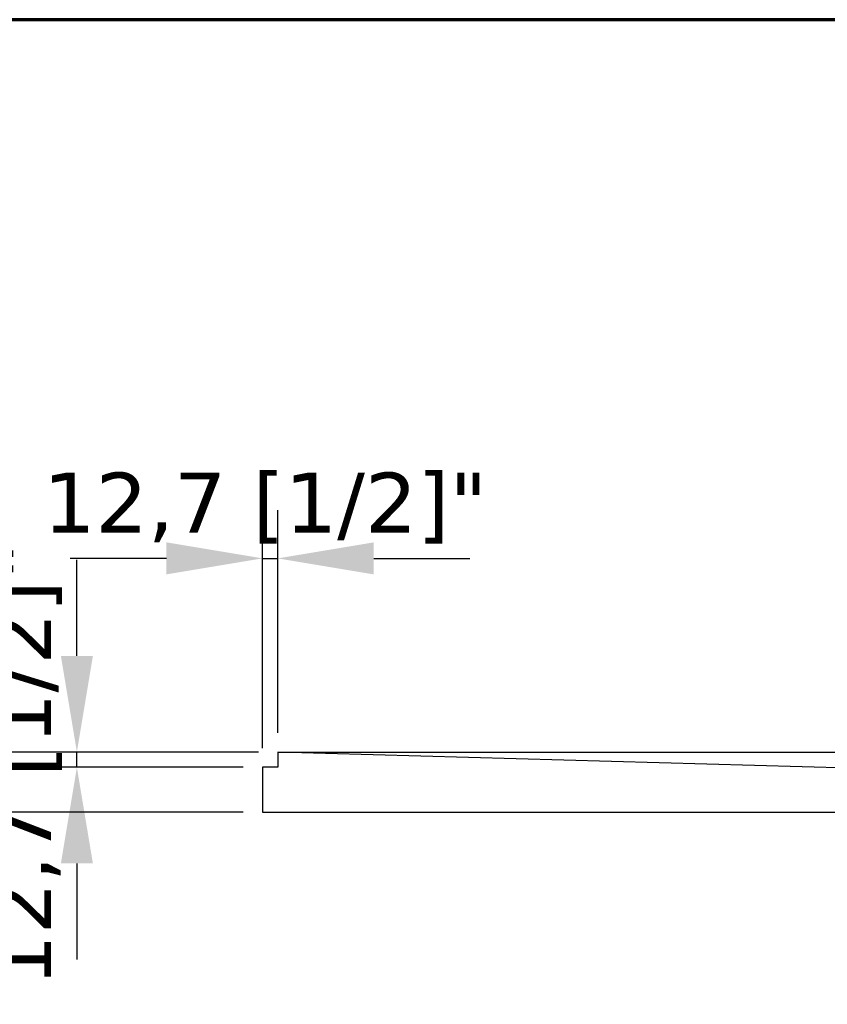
# Model space of a CAD drawing. Header units: millimetres. Extents: x -21336 to 21336, y -500 to 5820.
# Tile 20 of 26: x 1102 to 1774, y 5000 to 5820. Entities that reach past the tile are written whole.
import ezdxf

# ---------------------------------------------------------------- set-up
doc = ezdxf.new("R2010")
doc.units = ezdxf.units.MM
doc.header["$LTSCALE"] = 20
for name, color, linetype, lineweight in [('_Sichtbarkanten', 7, 'Continuous', 25), ('Bemaßung (ISO)', 7, 'Continuous', 25), ('Rahmen (ISO)', 7, 'Continuous', 70)]:
    doc.layers.add(name, color=color, linetype=linetype, lineweight=lineweight)
doc.styles.add('Notiztext (ISO)', font='verdana.ttf')
doc.dimstyles.new('wedi USA', dxfattribs={"dimscale": 20, "dimtxt": 2.5, "dimasz": 4, "dimexe": 2, "dimexo": 0.8, "dimgap": 0.3, "dimtad": 1, "dimdec": 1, "dimrnd": 1e-08, "dimtxsty": 'Notiztext (ISO)', "dimcen": 0.09, "dimclrd": 7, "dimclre": 7, "dimclrt": 256, "dimadec": 0, "dimazin": 2, "dimtfac": 0.6, "dimtmove": 0, "dimatfit": 3, "dimfxl": 1, "dimtolj": 1, "dimlwd": -1, "dimlwe": -1, "dimarcsym": 0})

# ---------------------------------------------------------------- blocks, each defined once
blk = doc.blocks.new('*D65')
at = {"layer": 'Bemaßung (ISO)', "color": 7, "transparency": 16777216}
for p, q in [((1149.26, 5290.3), (1149.26, 5370.3)), ((1300.49, 5210.3), (1109.26, 5210.3)), ((1149.26, 5197.6), (1149.26, 5210.3)), ((1287.77, 5197.6), (1109.26, 5197.6)), ((1149.26, 5117.6), (1149.26, 5037.6))]:
    blk.add_line(p, q, dxfattribs=at)
for points in [[(1135.92, 5290.3), (1162.59, 5290.3), (1149.26, 5210.3)], [(1135.92, 5117.6), (1162.59, 5117.6), (1149.26, 5197.6)]]:
    blk.add_solid(points, dxfattribs=at)
at = {"layer": 'Defpoints', "color": 0, "transparency": 16777216}
for p in [(1149.26, 5210.3), (1316.49, 5210.3), (1303.77, 5197.6)]:
    blk.add_point(p, dxfattribs=at)
at = {"layer": 'Bemaßung (ISO)', "transparency": 16777216, "insert": (1077.84, 5014.91), "char_height": 50, "attachment_point": 1, "rotation": 90, "style": 'Notiztext (ISO)'}
blk.add_mtext('\\A1;12,7 [1/2]"', dxfattribs=at)
blk = doc.blocks.new('*D66')
at = {"layer": 'Bemaßung (ISO)', "color": 7, "transparency": 16777216}
for p, q in [((1303.77, 5213.6), (1303.77, 5411.54)), ((1316.49, 5226.3), (1316.49, 5411.54)), ((1223.77, 5371.54), (1143.77, 5371.54)), ((1303.77, 5371.54), (1316.49, 5371.54)), ((1396.49, 5371.54), (1476.49, 5371.54))]:
    blk.add_line(p, q, dxfattribs=at)
for points in [[(1223.77, 5384.87), (1223.77, 5358.21), (1303.77, 5371.54)], [(1396.49, 5384.87), (1396.49, 5358.21), (1316.49, 5371.54)]]:
    blk.add_solid(points, dxfattribs=at)
at = {"layer": 'Defpoints', "color": 0, "transparency": 16777216}
for p in [(1316.49, 5371.54), (1316.49, 5210.3), (1303.77, 5197.6)]:
    blk.add_point(p, dxfattribs=at)
at = {"layer": 'Bemaßung (ISO)', "transparency": 16777216, "insert": (1121.09, 5442.95), "char_height": 50, "attachment_point": 1, "style": 'Notiztext (ISO)'}
blk.add_mtext('\\A1;12,7 [1/2]"', dxfattribs=at)
blk = doc.blocks.new('*D67')
at = {"layer": 'Bemaßung (ISO)', "color": 7, "transparency": 16777216}
for p, q in [((975.81, 5290.3), (975.81, 5370.3)), ((1300.49, 5210.3), (935.81, 5210.3)), ((975.81, 5210.3), (975.81, 5160.3)), ((1287.77, 5160.3), (935.81, 5160.3)), ((975.81, 5080.3), (975.81, 5000.3))]:
    blk.add_line(p, q, dxfattribs=at)
for points in [[(962.48, 5290.3), (989.15, 5290.3), (975.81, 5210.3)], [(962.48, 5080.3), (989.15, 5080.3), (975.81, 5160.3)]]:
    blk.add_solid(points, dxfattribs=at)
at = {"layer": 'Defpoints', "color": 0, "transparency": 16777216}
for p in [(1316.49, 5210.3), (975.81, 5160.3), (1303.77, 5160.3)]:
    blk.add_point(p, dxfattribs=at)
at = {"layer": 'Bemaßung (ISO)', "transparency": 16777216, "insert": (904.4, 5066.58), "char_height": 50, "attachment_point": 1, "rotation": 90, "style": 'Notiztext (ISO)'}
blk.add_mtext('\\A1;50 [2]"', dxfattribs=at)
blk = doc.blocks.new('Ränder Kopie von wedi_Zeichnungsrahmen')
at = {"layer": 'Rahmen (ISO)'}
blk.add_line((204, 291), (20, 291), dxfattribs=at)

msp = doc.modelspace()

# ---------------------------------------------------------------- linework, layer by layer
at = {"layer": '_Sichtbarkanten'}
for p, q in [((1316.49, 5210.3), (1316.47, 5210.3)), ((1316.47, 5210.3), (1316.47, 5197.6)), ((2294.09, 5182.8), (1316.49, 5210.3)), ((1316.49, 5210.3), (3424.65, 5210.3)), ((1316.47, 5197.6), (1303.77, 5197.6)), ((1303.77, 5197.6), (1303.77, 5160.3)), ((1303.77, 5160.3), (2309.57, 5160.3))]:
    msp.add_line(p, q, dxfattribs=at)

# ---------------------------------------------------------------- block references
at = {"xscale": 20, "yscale": 20, "zscale": 20}
msp.add_blockref('Ränder Kopie von wedi_Zeichnungsrahmen', (0, 0), dxfattribs=at)

# ---------------------------------------------------------------- dimensions: what is measured, and where the dimension line sits
at = {"layer": 'Bemaßung (ISO)', "color": 7}
for base, p1, p2, angle, picture, middle in [((1316.49, 5371.54), (1303.77, 5197.6), (1316.49, 5210.3), 180, '*D66', (1310.13, 5371.54)), ((975.81, 5160.3), (1316.49, 5210.3), (1303.77, 5160.3), 90, '*D67', (975.81, 5185.3)), ((1149.26, 5210.3), (1303.77, 5197.6), (1316.49, 5210.3), 90, '*D65', (1149.26, 5203.95))]:
    dim = msp.add_linear_dim(base=base, p1=p1, p2=p2, angle=angle, text='<>"', dimstyle='wedi USA', override={"dimgap": 0.3, "dimdec": 1, "dimtol": 0, "dimlim": 0, "dimtp": 0, "dimtm": 0, "dimtdec": 2, "dimtofl": 1, "dimatfit": 1}, dxfattribs=at)
    dim.commit()
    dim.dimension.update_dxf_attribs({"geometry": picture, "text_midpoint": middle, "dimtype": 160})

doc.saveas('drawing.dxf')
